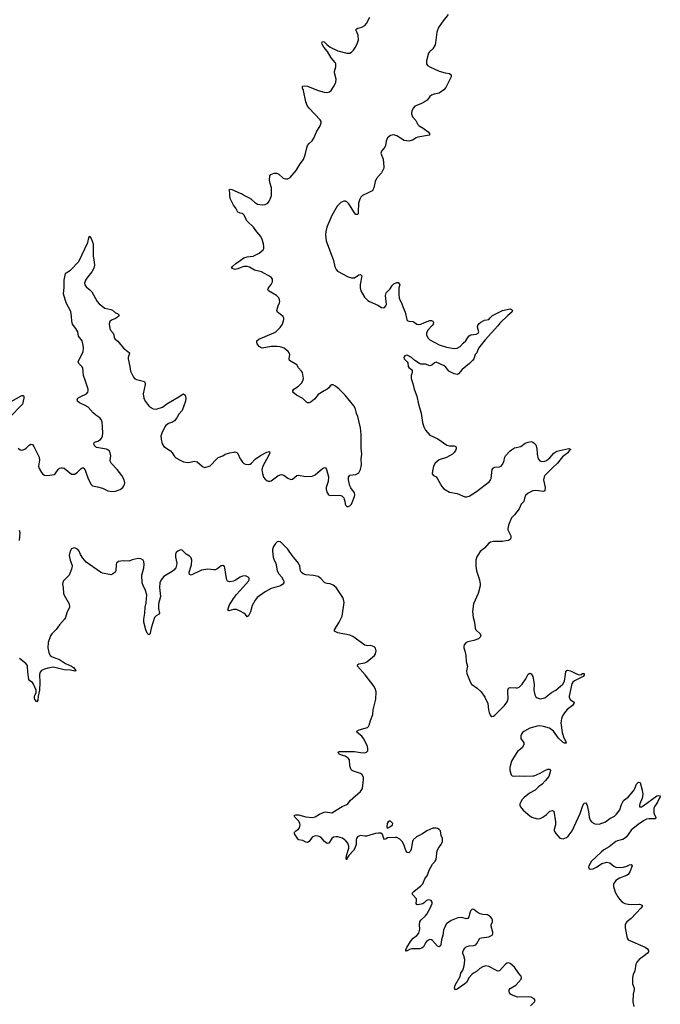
# Model space of a CAD drawing. Header units: inches. Extents: x 1839294 to 1929364, y 762242 to 909984.
# Tile 43 of 76: x 1887083 to 1895557, y 819357 to 832375. Entities that reach past the tile are written whole.
import ezdxf

# ---------------------------------------------------------------- set-up
doc = ezdxf.new("R2010")
doc.units = ezdxf.units.IN
doc.header["$MEASUREMENT"] = 0
for name, color, linetype in [('B8882', 7, 'Continuous'), ('B8883', 7, 'Continuous'), ('B8891', 7, 'Continuous'), ('B8892', 7, 'Continuous'), ('B8893', 7, 'Continuous')]:
    doc.layers.add(name, color=color, linetype=linetype)

msp = doc.modelspace()

# ---------------------------------------------------------------- linework, layer by layer
at = {"layer": 'B8882', "color": 6, "elevation": 500}
for points in [[(1890000, 829818), (1889990, 829820), (1889970, 829830), (1889941, 829881), (1889910, 829922), (1889871, 830000)], [(1887063, 826710), (1887090, 826689), (1887110, 826685), (1887150, 826698), (1887170, 826711), (1887210, 826750), (1887230, 826762), (1887250, 826759), (1887270, 826730), (1887342, 826590), (1887345, 826550), (1887333, 826470), (1887340, 826440), (1887370, 826390), (1887390, 826366), (1887410, 826352), (1887450, 826347), (1887537, 826363), (1887550, 826370), (1887591, 826430), (1887610, 826445), (1887630, 826452), (1887650, 826452), (1887670, 826445), (1887770, 826367), (1887790, 826364), (1887810, 826367), (1887848, 826392), (1887890, 826438), (1887907, 826450), (1887930, 826450), (1887950, 826419), (1887990, 826303), (1888028, 826228), (1888048, 826210), (1888110, 826198), (1888179, 826179), (1888250, 826144), (1888310, 826137), (1888350, 826141), (1888410, 826164), (1888445, 826190), (1888462, 826210), (1888471, 826230), (1888475, 826250), (1888465, 826290), (1888432, 826350), (1888373, 826430), (1888291, 826511), (1888282, 826530), (1888281, 826550), (1888290, 826610), (1888280, 826650), (1888270, 826670), (1888250, 826690), (1888230, 826698), (1888100, 826720), (1888084, 826730), (1888070, 826748), (1888063, 826770), (1888071, 826789), (1888117, 826803), (1888150, 826823), (1888170, 826848), (1888178, 826870), (1888183, 826910), (1888180, 826990), (1888172, 827052), (1888160, 827090), (1888142, 827110), (1888090, 827145), (1888055, 827175), (1887989, 827250), (1887950, 827275), (1887872, 827310), (1887849, 827331), (1887845, 827350), (1887852, 827370), (1887883, 827390), (1887967, 827430), (1887986, 827450), (1887988, 827470), (1887987, 827490), (1887951, 827610), (1887926, 827670), (1887924, 827724), (1887917, 827770), (1887906, 827790), (1887864, 827830), (1887858, 827850), (1887924, 827990), (1887928, 828030), (1887924, 828070), (1887907, 828127), (1887859, 828190), (1887850, 828250), (1887827, 828290), (1887783, 828350), (1887773, 828390), (1887770, 828450), (1887758, 828518), (1887699, 828630), (1887663, 828750), (1887672, 828832), (1887673, 828930), (1887690, 829019), (1887699, 829030), (1887755, 829065), (1887863, 829177), (1887982, 829430), (1887999, 829490), (1888010, 829512), (1888030, 829482), (1888053, 829413), (1888054, 829254), (1888070, 829170), (1888073, 829130), (1888062, 829090), (1888037, 829043), (1887983, 828977), (1887954, 828930), (1887940, 828890), (1887944, 828870), (1887961, 828841), (1888010, 828804), (1888036, 828776), (1888108, 828648), (1888136, 828616), (1888210, 828562), (1888290, 828543), (1888310, 828534), (1888350, 828501), (1888377, 828490), (1888398, 828470), (1888390, 828450), (1888350, 828426), (1888297, 828403), (1888276, 828384), (1888269, 828370), (1888266, 828350), (1888277, 828290), (1888285, 828270), (1888318, 828230), (1888326, 828210), (1888331, 828170), (1888344, 828150), (1888383, 828123), (1888454, 828034), (1888515, 827990), (1888534, 827970), (1888531, 827950), (1888516, 827910), (1888518, 827890), (1888541, 827790), (1888549, 827728), (1888589, 827650), (1888608, 827628), (1888630, 827616), (1888717, 827597), (1888733, 827590), (1888740, 827580), (1888744, 827570), (1888743, 827550), (1888714, 827430), (1888723, 827370), (1888742, 827330), (1888789, 827269), (1888810, 827250), (1888850, 827230), (1888890, 827224), (1888970, 827250), (1889030, 827296), (1889203, 827397), (1889230, 827419), (1889250, 827428), (1889272, 827410), (1889279, 827370), (1889274, 827330), (1889230, 827210), (1889190, 827160), (1889160, 827110), (1889129, 827071), (1889105, 827055), (1889050, 827037), (1889018, 827010), (1889003, 826990), (1888962, 826910), (1888952, 826870), (1888954, 826830), (1888967, 826767), (1888989, 826730), (1889076, 826676), (1889099, 826650), (1889130, 826601), (1889150, 826581), (1889223, 826543), (1889250, 826530), (1889310, 826522), (1889337, 826523), (1889390, 826537), (1889429, 826531), (1889496, 826470), (1889510, 826461), (1889530, 826455), (1889589, 826470), (1889602, 826478), (1889690, 826570), (1889710, 826585), (1889770, 826610), (1889799, 826630), (1889861, 826650), (1889910, 826659), (1889930, 826660), (1889954, 826654), (1889970, 826638), (1890000, 826571)], [(1890000, 829092), (1889970, 829079), (1889931, 829071), (1889884, 829090), (1889896, 829110), (1889942, 829150), (1890000, 829191)], [(1886972, 827328), (1887110, 827406), (1887130, 827405), (1887136, 827396), (1887139, 827370), (1887121, 827290), (1886950, 827114)], [(1887082, 825490), (1887089, 825590), (1887082, 825622)], [(1890000, 825005), (1889936, 824964), (1889910, 824952), (1889863, 824943), (1889833, 824950), (1889823, 824970), (1889813, 825013), (1889798, 825130), (1889790, 825146), (1889770, 825157), (1889750, 825154), (1889690, 825111), (1889670, 825103), (1889650, 825100), (1889570, 825111), (1889490, 825095), (1889349, 825030), (1889330, 825041), (1889325, 825070), (1889354, 825166), (1889359, 825230), (1889350, 825258), (1889330, 825280), (1889287, 825307), (1889230, 825361), (1889210, 825366), (1889173, 825350), (1889151, 825330), (1889145, 825310), (1889144, 825270), (1889162, 825190), (1889159, 825161), (1889147, 825130), (1889123, 825097), (1889101, 825079), (1889010, 825028), (1888990, 825012), (1888954, 824970), (1888935, 824930), (1888932, 824868), (1888946, 824750), (1888919, 824650), (1888917, 824617), (1888920, 824590), (1888934, 824530), (1888918, 824510), (1888886, 824494), (1888865, 824470), (1888821, 824330), (1888810, 824262), (1888803, 824250), (1888790, 824241), (1888770, 824263), (1888750, 824309), (1888724, 824410), (1888725, 824450), (1888737, 824530), (1888741, 824610), (1888754, 824666), (1888765, 824770), (1888749, 824830), (1888714, 824894), (1888703, 824930), (1888700, 825030), (1888725, 825130), (1888731, 825170), (1888726, 825210), (1888715, 825230), (1888687, 825247), (1888650, 825252), (1888570, 825235), (1888530, 825217), (1888450, 825220), (1888390, 825210), (1888364, 825190), (1888359, 825170), (1888355, 825090), (1888346, 825070), (1888310, 825042), (1888290, 825036), (1888270, 825038), (1888177, 825057), (1888150, 825070), (1887962, 825202), (1887916, 825256), (1887886, 825306), (1887871, 825350), (1887850, 825370), (1887810, 825391), (1887790, 825390), (1887770, 825378), (1887749, 825350), (1887736, 825290), (1887749, 825230), (1887773, 825170), (1887775, 825150), (1887770, 825109), (1887738, 825030), (1887658, 824950), (1887649, 824910), (1887657, 824870), (1887663, 824790), (1887670, 824768), (1887736, 824650), (1887742, 824610), (1887708, 824532), (1887689, 824470), (1887676, 824450), (1887610, 824373), (1887566, 824314), (1887510, 824257), (1887491, 824230), (1887461, 824139), (1887454, 824070), (1887467, 824010), (1887488, 823970), (1887500, 823960), (1887513, 823950), (1887610, 823915), (1887690, 823864), (1887768, 823830), (1887794, 823810), (1887824, 823770), (1887819, 823761), (1887810, 823760), (1887756, 823776), (1887670, 823781), (1887530, 823816), (1887457, 823803), (1887410, 823789), (1887370, 823770), (1887352, 823748), (1887343, 823717), (1887350, 823610), (1887346, 823510), (1887328, 823432), (1887321, 823379), (1887310, 823355), (1887285, 823385), (1887277, 823410), (1887279, 823430), (1887299, 823481), (1887300, 823510), (1887266, 823590), (1887250, 823610), (1887215, 823635), (1887203, 823650), (1887189, 823749), (1887186, 823826), (1887181, 823841), (1887163, 823863), (1887079, 823930)], [(1890000, 824553), (1889950, 824577), (1889910, 824578), (1889850, 824559), (1889835, 824570), (1889854, 824630), (1889910, 824722), (1889950, 824774), (1890000, 824830)]]:
    msp.add_lwpolyline(points, dxfattribs=at)
at = {"layer": 'B8883', "color": 6, "elevation": 500}
msp.add_lwpolyline([(1889871, 830000), (1889866, 830010), (1889861, 830050), (1889863, 830090), (1889855, 830125), (1889868, 830132), (1889890, 830128), (1890000, 830082)], dxfattribs=at)
at = {"layer": 'B8891', "color": 6, "elevation": 500}
for points in [[(1893841, 819339), (1893895, 819390), (1893900, 819410), (1893890, 819430), (1893850, 819450), (1893815, 819455), (1893670, 819452), (1893590, 819481), (1893577, 819490), (1893563, 819510), (1893558, 819530), (1893559, 819550), (1893570, 819566), (1893648, 819612), (1893717, 819690), (1893723, 819710), (1893716, 819730), (1893685, 819765), (1893630, 819850), (1893570, 819897), (1893550, 819904), (1893530, 819900), (1893510, 819889), (1893430, 819799), (1893410, 819797), (1893390, 819805), (1893290, 819859), (1893250, 819864), (1893210, 819854), (1893170, 819831), (1893127, 819793), (1893086, 819770), (1893062, 819750), (1893029, 819711), (1892992, 819648), (1892972, 819628), (1892870, 819556), (1892850, 819550), (1892833, 819570), (1892845, 819610), (1892910, 819726), (1892920, 819770), (1892945, 819810), (1892960, 819850), (1892969, 819891), (1892972, 819948), (1892956, 820000)], [(1895345, 820000), (1895279, 819950), (1895245, 819915), (1895232, 819890), (1895218, 819802), (1895199, 819750), (1895191, 819710), (1895191, 819630), (1895211, 819570), (1895210, 819550), (1895196, 819490), (1895195, 819390), (1895209, 819330)]]:
    msp.add_lwpolyline(points, dxfattribs=at)
at = {"layer": 'B8892', "color": 6, "elevation": 500}
for points in [[(1890148, 830000), (1890150, 829998), (1890190, 829960), (1890230, 829937), (1890290, 829925), (1890328, 829932), (1890365, 829950), (1890385, 829975), (1890395, 830000)], [(1891584, 830000), (1891563, 829950), (1891562, 829830), (1891559, 829810), (1891550, 829797), (1891530, 829800), (1891510, 829821), (1891439, 829939), (1891410, 829966), (1891394, 829974), (1891370, 829974), (1891350, 829968), (1891330, 829956), (1891282, 829910), (1891210, 829788), (1891147, 829630), (1891133, 829573), (1891128, 829530), (1891136, 829450), (1891232, 829190), (1891250, 829106), (1891268, 829070), (1891286, 829050), (1891430, 828974), (1891470, 828961), (1891510, 828960), (1891570, 829000), (1891590, 829004), (1891609, 828990), (1891587, 828873), (1891588, 828830), (1891597, 828790), (1891645, 828705), (1891690, 828660), (1891710, 828647), (1891819, 828599), (1891870, 828570), (1891890, 828564), (1891910, 828569), (1891928, 828590), (1891934, 828610), (1891924, 828730), (1891930, 828763), (1891985, 828815), (1892010, 828860), (1892030, 828883), (1892070, 828900), (1892090, 828900), (1892096, 828896), (1892110, 828870), (1892099, 828830), (1892097, 828750), (1892101, 828690), (1892133, 828630), (1892154, 828570), (1892182, 828510), (1892202, 828410), (1892210, 828397), (1892230, 828389), (1892290, 828386), (1892336, 828350), (1892363, 828343), (1892390, 828349), (1892436, 828370), (1892510, 828396), (1892530, 828399), (1892548, 828390), (1892557, 828370), (1892552, 828350), (1892539, 828330), (1892480, 828270), (1892463, 828230), (1892464, 828204), (1892485, 828165), (1892510, 828140), (1892634, 828074), (1892730, 828047), (1892830, 828027), (1892870, 828030), (1892910, 828053), (1892950, 828099), (1892985, 828130), (1893010, 828173), (1893030, 828197), (1893050, 828208), (1893121, 828219), (1893149, 828231), (1893155, 828250), (1893139, 828310), (1893143, 828330), (1893162, 828358), (1893185, 828375), (1893230, 828400), (1893290, 828410), (1893305, 828435), (1893336, 828464), (1893470, 828530), (1893571, 828551), (1893590, 828545), (1893602, 828530), (1893595, 828510), (1893538, 828462), (1893436, 828364), (1893410, 828329), (1893239, 828141), (1893153, 828030), (1893130, 827970), (1893108, 827950), (1893089, 827890), (1893074, 827870), (1893033, 827830), (1892934, 827750), (1892887, 827693), (1892874, 827686), (1892830, 827692), (1892759, 827730), (1892719, 827779), (1892698, 827798), (1892590, 827846), (1892570, 827836), (1892534, 827806), (1892510, 827797), (1892450, 827821), (1892390, 827822), (1892370, 827831), (1892309, 827869), (1892265, 827910), (1892210, 827940), (1892179, 827930), (1892166, 827910), (1892170, 827890), (1892209, 827850), (1892216, 827836), (1892220, 827790), (1892230, 827777), (1892268, 827750), (1892276, 827736), (1892275, 827710), (1892261, 827670), (1892260, 827630), (1892283, 827563), (1892300, 827490), (1892336, 827396), (1892357, 827290), (1892393, 827173), (1892412, 827048), (1892430, 826990), (1892450, 826950), (1892510, 826883), (1892612, 826832), (1892733, 826750), (1892770, 826740), (1892830, 826740), (1892853, 826730), (1892857, 826710), (1892851, 826690), (1892829, 826651), (1892809, 826630), (1892730, 826585), (1892630, 826555), (1892578, 826510), (1892556, 826470), (1892543, 826410), (1892540, 826370), (1892557, 826350), (1892590, 826329), (1892610, 826305), (1892665, 826205), (1892693, 826173), (1892770, 826130), (1892870, 826110), (1892970, 826068), (1892994, 826066), (1893030, 826076), (1893124, 826136), (1893298, 826270), (1893312, 826290), (1893319, 826310), (1893331, 826430), (1893350, 826450), (1893370, 826457), (1893430, 826462), (1893450, 826473), (1893467, 826490), (1893486, 826530), (1893500, 826590), (1893510, 826610), (1893570, 826673), (1893590, 826690), (1893630, 826713), (1893710, 826734), (1893770, 826774), (1893810, 826790), (1893850, 826796), (1893870, 826790), (1893890, 826776), (1893910, 826753), (1893923, 826710), (1893930, 826630), (1893943, 826570), (1893962, 826542), (1893990, 826532), (1894030, 826539), (1894051, 826549), (1894096, 826584), (1894150, 826645), (1894190, 826670), (1894345, 826705), (1894362, 826702), (1894370, 826694), (1894371, 826690), (1894357, 826683), (1894332, 826650), (1894264, 826596), (1894195, 826510), (1894129, 826451), (1894030, 826350), (1894019, 826330), (1894010, 826290), (1894033, 826190), (1894030, 826148), (1894010, 826139), (1893910, 826150), (1893870, 826147), (1893810, 826116), (1893775, 826085), (1893759, 826050), (1893754, 826006), (1893717, 825970), (1893690, 825910), (1893630, 825827), (1893589, 825791), (1893549, 825691), (1893538, 825650), (1893538, 825630), (1893578, 825550), (1893582, 825530), (1893575, 825505), (1893551, 825489), (1893517, 825483), (1893470, 825478), (1893350, 825478), (1893310, 825466), (1893290, 825454), (1893231, 825389), (1893175, 825345), (1893128, 825272), (1893117, 825230), (1893115, 825150), (1893126, 825090), (1893164, 824970), (1893174, 824910), (1893174, 824890), (1893147, 824790), (1893084, 824650), (1893072, 824550), (1893081, 824470), (1893101, 824410), (1893107, 824330), (1893119, 824310), (1893176, 824256), (1893183, 824230), (1893176, 824210), (1893151, 824189), (1893090, 824165), (1893010, 824149), (1892990, 824139), (1892963, 824110), (1892958, 824090), (1892960, 824070), (1892973, 824030), (1892985, 823970), (1892990, 823890), (1893006, 823830), (1892995, 823765), (1892997, 823730), (1893041, 823621), (1893058, 823590), (1893135, 823535), (1893187, 823487), (1893236, 823416), (1893275, 823335), (1893286, 823250), (1893295, 823215), (1893310, 823177), (1893330, 823162), (1893350, 823165), (1893370, 823180), (1893494, 823310), (1893530, 823357), (1893543, 823397), (1893538, 823490), (1893539, 823510), (1893550, 823536), (1893570, 823546), (1893650, 823541), (1893670, 823543), (1893690, 823550), (1893731, 823589), (1893779, 823661), (1893810, 823720), (1893830, 823736), (1893850, 823728), (1893872, 823690), (1893889, 823590), (1893885, 823510), (1893896, 823450), (1893910, 823424), (1893928, 823408), (1893970, 823396), (1894030, 823410), (1894120, 823480), (1894173, 823510), (1894268, 823590), (1894288, 823630), (1894309, 823751), (1894321, 823770), (1894330, 823774), (1894370, 823765), (1894447, 823727), (1894485, 823715), (1894510, 823719), (1894530, 823732), (1894550, 823731), (1894551, 823710), (1894536, 823690), (1894424, 823636), (1894402, 823618), (1894386, 823594), (1894351, 823431), (1894353, 823413), (1894370, 823381), (1894418, 823350), (1894413, 823333), (1894396, 823310), (1894327, 823253), (1894289, 823210), (1894264, 823170), (1894248, 823130), (1894243, 823077), (1894261, 822950), (1894280, 822880), (1894307, 822830), (1894310, 822810), (1894290, 822808), (1894270, 822818), (1894210, 822878), (1894143, 822970), (1894090, 823006), (1894010, 823031), (1893963, 823037), (1893930, 823035), (1893832, 823010), (1893750, 822963), (1893733, 822950), (1893719, 822930), (1893710, 822909), (1893711, 822870), (1893750, 822815), (1893754, 822790), (1893728, 822750), (1893670, 822699), (1893650, 822672), (1893590, 822570), (1893566, 822486), (1893565, 822450), (1893584, 822390), (1893599, 822379), (1893630, 822375), (1893690, 822379), (1893755, 822375), (1893870, 822376), (1893890, 822380), (1893970, 822415), (1894030, 822450), (1894070, 822466), (1894090, 822464), (1894104, 822450), (1894102, 822430), (1894081, 822370), (1894035, 822310), (1893993, 822267), (1893946, 822234), (1893901, 822190), (1893828, 822150), (1893756, 822090), (1893730, 822063), (1893710, 822033), (1893701, 822010), (1893699, 821990), (1893706, 821970), (1893744, 821923), (1893830, 821849), (1893859, 821830), (1893930, 821811), (1893970, 821813), (1894005, 821830), (1894050, 821865), (1894094, 821910), (1894130, 821920), (1894150, 821910), (1894172, 821770), (1894170, 821730), (1894154, 821670), (1894155, 821650), (1894174, 821614), (1894230, 821552), (1894270, 821546), (1894318, 821562), (1894339, 821581), (1894390, 821653), (1894498, 821882), (1894534, 821986), (1894550, 822015), (1894570, 822021), (1894580, 822010), (1894590, 821987), (1894607, 821907), (1894616, 821830), (1894630, 821790), (1894650, 821766), (1894690, 821742), (1894750, 821739), (1894830, 821771), (1894890, 821814), (1894953, 821847), (1894979, 821870), (1895022, 821930), (1895043, 821997), (1895069, 822051), (1895130, 822098), (1895202, 822178), (1895222, 822210), (1895243, 822270), (1895270, 822295), (1895290, 822290), (1895316, 822190), (1895324, 822130), (1895319, 822081), (1895286, 822010), (1895280, 821990), (1895281, 821970), (1895290, 821966), (1895310, 821970), (1895330, 821981), (1895510, 822113), (1895530, 822119), (1895555, 822115), (1895557, 822110), (1895550, 822090), (1895541, 822079), (1895519, 822030), (1895483, 821977), (1895473, 821950), (1895472, 821890), (1895481, 821861), (1895498, 821830), (1895492, 821810), (1895410, 821811), (1895376, 821804), (1895337, 821783), (1895266, 821734), (1895170, 821659), (1895108, 821572), (1895085, 821550), (1895063, 821537), (1894990, 821520), (1894970, 821511), (1894880, 821440), (1894810, 821398), (1894774, 821370), (1894649, 821250), (1894610, 821190), (1894608, 821170), (1894614, 821154), (1894630, 821145), (1894669, 821149), (1894714, 821170), (1894783, 821217), (1894850, 821238), (1894890, 821229), (1894943, 821183), (1894971, 821171), (1895030, 821166), (1895070, 821170), (1895116, 821184), (1895150, 821201), (1895170, 821205), (1895184, 821190), (1895154, 821110), (1895130, 821074), (1895110, 821060), (1895017, 821023), (1894970, 820993), (1894949, 820970), (1894939, 820950), (1894937, 820917), (1894962, 820842), (1894997, 820777), (1895021, 820741), (1895054, 820710), (1895090, 820692), (1895130, 820682), (1895178, 820678), (1895281, 820681), (1895317, 820670), (1895317, 820650), (1895299, 820630), (1895170, 820493), (1895116, 820450), (1895100, 820430), (1895094, 820410), (1895091, 820370), (1895117, 820230), (1895131, 820211), (1895355, 820115), (1895387, 820090), (1895401, 820070), (1895400, 820050), (1895385, 820030), (1895345, 820000)], [(1890000, 829191), (1890050, 829226), (1890090, 829238), (1890171, 829249), (1890250, 829287), (1890302, 829330), (1890311, 829349), (1890314, 829374), (1890309, 829410), (1890292, 829470), (1890271, 829510), (1890219, 829570), (1890177, 829630), (1890094, 829710), (1890050, 829796), (1890030, 829811), (1890000, 829818)], [(1890000, 826571), (1890003, 826563), (1890030, 826524), (1890050, 826506), (1890070, 826498), (1890110, 826496), (1890130, 826499), (1890150, 826513), (1890197, 826563), (1890270, 826612), (1890350, 826656), (1890386, 826666), (1890391, 826650), (1890375, 826610), (1890300, 826470), (1890288, 826430), (1890293, 826373), (1890308, 826328), (1890330, 826300), (1890350, 826282), (1890370, 826273), (1890390, 826272), (1890410, 826280), (1890497, 826343), (1890530, 826358), (1890550, 826361), (1890575, 826355), (1890630, 826313), (1890670, 826295), (1890690, 826299), (1890750, 826349), (1890770, 826355), (1890864, 826336), (1890950, 826341), (1890990, 826359), (1891090, 826443), (1891114, 826454), (1891130, 826448), (1891140, 826430), (1891166, 826330), (1891163, 826270), (1891139, 826190), (1891137, 826170), (1891145, 826130), (1891153, 826113), (1891170, 826095), (1891190, 826086), (1891307, 826087), (1891330, 826085), (1891350, 826077), (1891370, 826053), (1891377, 826037), (1891385, 826010), (1891388, 825970), (1891396, 825950), (1891410, 825938), (1891430, 825937), (1891450, 825947), (1891470, 825968), (1891482, 825990), (1891512, 826070), (1891515, 826095), (1891510, 826121), (1891464, 826184), (1891451, 826211), (1891431, 826290), (1891434, 826326), (1891450, 826355), (1891530, 826363), (1891570, 826382), (1891593, 826427), (1891605, 826490), (1891602, 826570), (1891608, 826630), (1891601, 826710), (1891601, 826890), (1891590, 826977), (1891571, 827071), (1891556, 827130), (1891538, 827170), (1891526, 827230), (1891505, 827270), (1891390, 827409), (1891310, 827489), (1891261, 827530), (1891230, 827546), (1891210, 827546), (1891190, 827532), (1891172, 827508), (1891152, 827490), (1891110, 827469), (1891030, 827418), (1890981, 827359), (1890939, 827321), (1890910, 827308), (1890890, 827309), (1890876, 827316), (1890827, 827367), (1890745, 827410), (1890698, 827450), (1890696, 827470), (1890708, 827490), (1890769, 827531), (1890810, 827570), (1890830, 827602), (1890836, 827630), (1890822, 827710), (1890812, 827730), (1890771, 827770), (1890747, 827810), (1890651, 827870), (1890647, 827890), (1890656, 827950), (1890649, 827970), (1890634, 827990), (1890581, 828030), (1890530, 828048), (1890490, 828055), (1890410, 828056), (1890290, 828033), (1890250, 828056), (1890225, 828090), (1890218, 828110), (1890221, 828130), (1890246, 828150), (1890445, 828235), (1890470, 828250), (1890530, 828303), (1890559, 828350), (1890575, 828410), (1890576, 828430), (1890566, 828450), (1890494, 828510), (1890486, 828530), (1890500, 828590), (1890520, 828630), (1890524, 828650), (1890521, 828670), (1890510, 828697), (1890481, 828730), (1890374, 828790), (1890366, 828806), (1890372, 828830), (1890410, 828875), (1890427, 828910), (1890429, 828930), (1890425, 828945), (1890408, 828970), (1890280, 829040), (1890190, 829064), (1890122, 829102), (1890090, 829113), (1890047, 829113), (1890000, 829092)], [(1892956, 820000), (1892947, 820030), (1892947, 820050), (1892958, 820082), (1892974, 820106), (1892990, 820119), (1893030, 820130), (1893090, 820135), (1893115, 820145), (1893130, 820162), (1893170, 820230), (1893190, 820238), (1893289, 820250), (1893333, 820270), (1893343, 820290), (1893341, 820310), (1893318, 820390), (1893320, 820410), (1893338, 820450), (1893337, 820470), (1893330, 820490), (1893310, 820516), (1893270, 820542), (1893210, 820546), (1893175, 820555), (1893136, 820576), (1893090, 820613), (1893070, 820616), (1893050, 820597), (1893041, 820579), (1893031, 820550), (1893026, 820514), (1893010, 820490), (1892990, 820488), (1892930, 820505), (1892878, 820502), (1892790, 820464), (1892730, 820421), (1892711, 820390), (1892690, 820336), (1892679, 820270), (1892661, 820210), (1892655, 820150), (1892649, 820131), (1892637, 820123), (1892630, 820118), (1892610, 820124), (1892542, 820202), (1892530, 820211), (1892510, 820213), (1892490, 820206), (1892466, 820190), (1892451, 820170), (1892423, 820117), (1892401, 820099), (1892370, 820091), (1892270, 820090), (1892238, 820082), (1892210, 820064), (1892196, 820064), (1892190, 820059), (1892190, 820079), (1892203, 820110), (1892253, 820190), (1892290, 820230), (1892335, 820265), (1892361, 820299), (1892378, 820350), (1892370, 820410), (1892376, 820450), (1892389, 820471), (1892451, 820529), (1892467, 820550), (1892514, 820630), (1892538, 820690), (1892538, 820710), (1892524, 820730), (1892490, 820738), (1892466, 820730), (1892438, 820702), (1892414, 820686), (1892370, 820676), (1892350, 820674), (1892338, 820678), (1892326, 820690), (1892334, 820730), (1892331, 820750), (1892278, 820810), (1892279, 820830), (1892295, 820850), (1892390, 820922), (1892414, 820950), (1892444, 821016), (1892476, 821064), (1892499, 821130), (1892542, 821210), (1892579, 821250), (1892590, 821270), (1892606, 821390), (1892627, 821430), (1892658, 821470), (1892676, 821510), (1892675, 821550), (1892660, 821590), (1892649, 821650), (1892633, 821670), (1892610, 821681), (1892590, 821687), (1892550, 821685), (1892470, 821652), (1892410, 821613), (1892330, 821573), (1892290, 821533), (1892277, 821510), (1892263, 821410), (1892250, 821378), (1892230, 821360), (1892210, 821364), (1892192, 821390), (1892166, 821470), (1892142, 821510), (1892110, 821540), (1892070, 821561), (1892050, 821564), (1891950, 821559), (1891930, 821544), (1891910, 821537), (1891901, 821550), (1891884, 821604), (1891858, 821618), (1891830, 821622), (1891790, 821617), (1891670, 821582), (1891650, 821580), (1891590, 821587), (1891570, 821582), (1891551, 821570), (1891538, 821550), (1891534, 821530), (1891535, 821470), (1891518, 821422), (1891498, 821390), (1891436, 821324), (1891421, 821299), (1891408, 821268), (1891401, 821290), (1891410, 821340), (1891438, 821422), (1891439, 821450), (1891422, 821490), (1891399, 821519), (1891353, 821553), (1891290, 821571), (1891268, 821572), (1891235, 821565), (1891212, 821548), (1891172, 821488), (1891150, 821485), (1891115, 821510), (1891066, 821566), (1891030, 821582), (1890990, 821584), (1890953, 821567), (1890913, 821510), (1890890, 821498), (1890870, 821503), (1890830, 821523), (1890771, 821531), (1890716, 821610), (1890716, 821630), (1890722, 821638), (1890734, 821650), (1890769, 821671), (1890785, 821690), (1890791, 821730), (1890788, 821750), (1890777, 821777), (1890722, 821830), (1890713, 821850), (1890721, 821859), (1890736, 821864), (1890770, 821864), (1890870, 821837), (1890953, 821827), (1890990, 821836), (1891048, 821872), (1891110, 821897), (1891130, 821901), (1891210, 821890), (1891350, 821972), (1891410, 821998), (1891424, 822010), (1891454, 822050), (1891590, 822170), (1891618, 822210), (1891633, 822330), (1891630, 822361), (1891615, 822390), (1891590, 822411), (1891498, 822438), (1891473, 822453), (1891462, 822470), (1891449, 822510), (1891444, 822590), (1891426, 822610), (1891390, 822637), (1891345, 822650), (1891310, 822666), (1891297, 822690), (1891310, 822699), (1891510, 822700), (1891590, 822686), (1891650, 822683), (1891671, 822689), (1891686, 822710), (1891690, 822730), (1891683, 822770), (1891633, 822870), (1891610, 822902), (1891547, 822950), (1891543, 822970), (1891572, 822988), (1891682, 823018), (1891697, 823030), (1891708, 823050), (1891723, 823110), (1891754, 823190), (1891760, 823250), (1891793, 823390), (1891799, 823490), (1891790, 823520), (1891770, 823558), (1891654, 823714), (1891550, 823830), (1891557, 823850), (1891570, 823857), (1891650, 823870), (1891676, 823884), (1891776, 823970), (1891790, 823991), (1891797, 824030), (1891790, 824065), (1891770, 824084), (1891730, 824099), (1891684, 824096), (1891650, 824106), (1891490, 824222), (1891450, 824237), (1891290, 824268), (1891249, 824290), (1891247, 824310), (1891310, 824410), (1891347, 824490), (1891374, 824670), (1891368, 824710), (1891356, 824736), (1891270, 824870), (1891230, 824900), (1891190, 824916), (1891150, 824920), (1891120, 824930), (1891068, 824988), (1891030, 825014), (1890968, 825028), (1890870, 825034), (1890833, 825050), (1890806, 825070), (1890797, 825090), (1890790, 825150), (1890773, 825190), (1890689, 825289), (1890630, 825376), (1890550, 825456), (1890530, 825470), (1890510, 825475), (1890489, 825470), (1890467, 825450), (1890440, 825410), (1890428, 825370), (1890429, 825350), (1890437, 825270), (1890449, 825230), (1890469, 825189), (1890490, 825090), (1890510, 825050), (1890544, 825010), (1890569, 824970), (1890575, 824950), (1890576, 824930), (1890563, 824910), (1890531, 824889), (1890410, 824853), (1890329, 824811), (1890225, 824735), (1890199, 824701), (1890158, 824630), (1890134, 824546), (1890110, 824494), (1890090, 824481), (1890071, 824510), (1890050, 824529), (1890000, 824553)], [(1890000, 824830), (1890108, 824950), (1890117, 824970), (1890118, 824990), (1890106, 825006), (1890070, 825020), (1890030, 825018), (1890010, 825011), (1890000, 825005)]]:
    msp.add_lwpolyline(points, dxfattribs=at)
msp.add_lwpolyline([(1891990, 821777), (1891970, 821777), (1891956, 821770), (1891944, 821750), (1891940, 821700), (1891942, 821690), (1891950, 821688), (1891990, 821708), (1892015, 821730), (1892017, 821750)], close=True, dxfattribs=at)
at = {"layer": 'B8893', "color": 6, "elevation": 500}
for points in [[(1892750, 832443), (1892670, 832340), (1892624, 832270), (1892599, 832210), (1892585, 832070), (1892578, 832042), (1892550, 831990), (1892504, 831950), (1892490, 831930), (1892463, 831830), (1892463, 831790), (1892477, 831770), (1892510, 831750), (1892630, 831696), (1892710, 831671), (1892770, 831662), (1892790, 831644), (1892792, 831630), (1892788, 831610), (1892720, 831480), (1892693, 831447), (1892630, 831402), (1892564, 831390), (1892530, 831377), (1892510, 831360), (1892473, 831310), (1892448, 831292), (1892390, 831261), (1892310, 831230), (1892292, 831210), (1892270, 831170), (1892268, 831130), (1892280, 831090), (1892322, 831042), (1892349, 830990), (1892369, 830970), (1892419, 830939), (1892486, 830890), (1892502, 830870), (1892502, 830850), (1892350, 830823), (1892327, 830813), (1892280, 830780), (1892230, 830768), (1892170, 830778), (1892070, 830839), (1892030, 830851), (1891990, 830842), (1891950, 830811), (1891931, 830770), (1891924, 830710), (1891914, 830690), (1891870, 830637), (1891862, 830610), (1891890, 830530), (1891901, 830430), (1891899, 830410), (1891870, 830351), (1891805, 830275), (1891783, 830237), (1891769, 830150), (1891756, 830124), (1891750, 830114), (1891730, 830101), (1891693, 830087), (1891619, 830050), (1891596, 830030), (1891584, 830000)], [(1890395, 830000), (1890415, 830050), (1890414, 830150), (1890394, 830210), (1890389, 830251), (1890390, 830310), (1890405, 830330), (1890450, 830346), (1890484, 830344), (1890511, 830331), (1890570, 830281), (1890601, 830270), (1890630, 830270), (1890659, 830290), (1890738, 830382), (1890792, 830468), (1890835, 830525), (1890860, 830590), (1890880, 830680), (1890892, 830710), (1890910, 830737), (1890950, 830775), (1890976, 830810), (1891008, 830890), (1891057, 830970), (1891070, 831010), (1891069, 831030), (1891059, 831050), (1890910, 831207), (1890890, 831233), (1890867, 831287), (1890837, 831437), (1890824, 831470), (1890823, 831490), (1890830, 831496), (1890850, 831500), (1890890, 831495), (1891030, 831438), (1891110, 831415), (1891150, 831410), (1891180, 831420), (1891202, 831438), (1891242, 831498), (1891264, 831550), (1891268, 831590), (1891247, 831670), (1891247, 831690), (1891263, 831750), (1891264, 831790), (1891258, 831810), (1891202, 831870), (1891154, 831954), (1891107, 832010), (1891084, 832050), (1891080, 832070), (1891083, 832077), (1891090, 832085), (1891110, 832081), (1891146, 832046), (1891192, 832012), (1891290, 831964), (1891410, 831932), (1891450, 831934), (1891470, 831944), (1891499, 831970), (1891526, 832010), (1891552, 832070), (1891563, 832110), (1891562, 832170), (1891535, 832230), (1891535, 832250), (1891557, 832263), (1891610, 832277), (1891650, 832299), (1891670, 832323), (1891715, 832410)], [(1890000, 830082), (1890015, 830075), (1890057, 830050), (1890110, 830026), (1890148, 830000)]]:
    msp.add_lwpolyline(points, dxfattribs=at)

doc.saveas('drawing.dxf')
